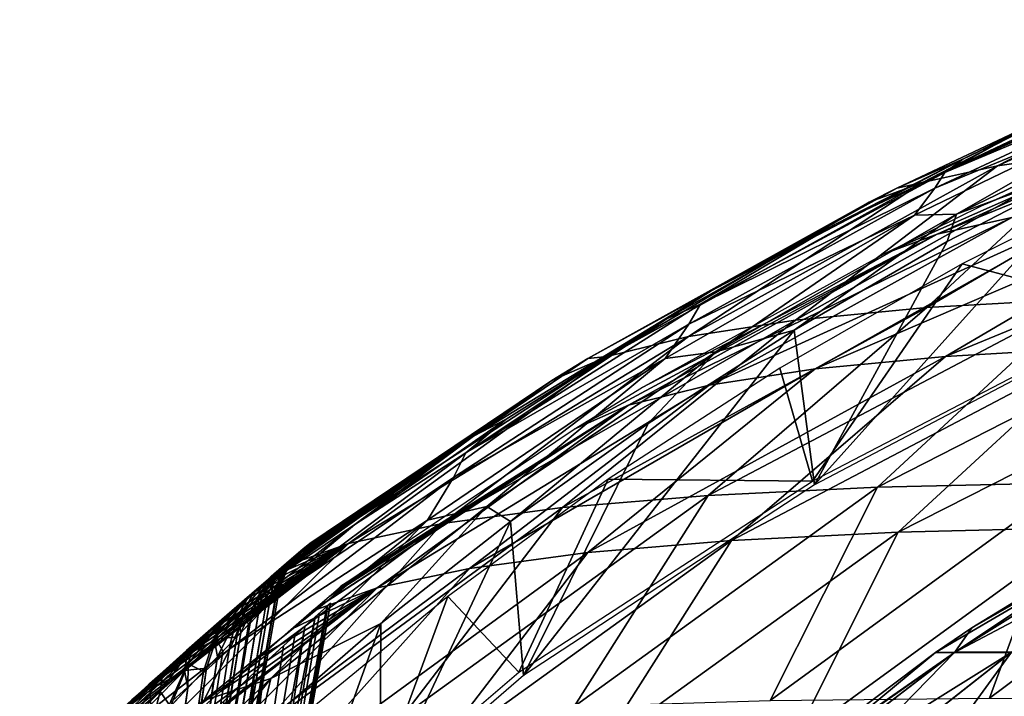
# Model space of a CAD drawing. Header units: millimetres. Extents: x -148 to 148, y -42 to 96.
# Tile 25 of 132: x -119 to -82, y 57 to 83. Entities that reach past the tile are written whole.
import ezdxf

# ---------------------------------------------------------------- set-up
doc = ezdxf.new("R2010")
doc.units = ezdxf.units.MM
doc.header["$LTSCALE"] = 127.314815
for name, color, linetype in [('126', 7, 'CONTINUOUS'), ('127', 7, 'CONTINUOUS'), ('163', 7, 'CONTINUOUS'), ('165', 7, 'CONTINUOUS'), ('169', 7, 'CONTINUOUS'), ('170', 7, 'CONTINUOUS'), ('185', 7, 'CONTINUOUS'), ('189', 7, 'CONTINUOUS'), ('190', 7, 'CONTINUOUS'), ('203', 7, 'CONTINUOUS'), ('206', 7, 'CONTINUOUS'), ('218', 7, 'CONTINUOUS'), ('234', 7, 'CONTINUOUS'), ('235', 7, 'CONTINUOUS')]:
    doc.layers.add(name, color=color, linetype=linetype)

msp = doc.modelspace()

# ---------------------------------------------------------------- linework, layer by layer
at = {"layer": '126', "color": 7, "linetype": 'Continuous'}
for points in [[(-83.493, 58.991, -10.992), (-84.214, 58.99), (-73.196, 65.425, -9.636), (-83.493, 58.991, -10.992)], [(-73.196, 65.425, -9.636), (-84.214, 58.99), (-82.841, 59.92), (-73.196, 65.425, -9.636)], [(-81.344, 58.991, -21.796), (-83.493, 58.991, -10.992), (-71.312, 65.425, -19.108), (-81.344, 58.991, -21.796)], [(-71.312, 65.425, -19.108), (-83.493, 58.991, -10.992), (-73.196, 65.425, -9.636), (-71.312, 65.425, -19.108)], [(-73.829, 65.424), (-73.196, 65.425, -9.636), (-82.841, 59.92), (-73.829, 65.424)], [(-92.944, 51.745, -12.236), (-93.747, 51.744), (-83.493, 58.991, -10.992), (-92.944, 51.745, -12.236)], [(-83.493, 58.991, -10.992), (-93.747, 51.744), (-93.047, 52.328), (-83.493, 58.991, -10.992)], [(-84.214, 58.99), (-83.493, 58.991, -10.992), (-93.047, 52.328), (-84.214, 58.99)], [(-90.551, 51.745, -24.263), (-92.944, 51.745, -12.236), (-81.344, 58.991, -21.796), (-90.551, 51.745, -24.263)], [(-81.344, 58.991, -21.796), (-92.944, 51.745, -12.236), (-83.493, 58.991, -10.992), (-81.344, 58.991, -21.796)], [(-86.61, 51.745, -35.875), (-90.551, 51.745, -24.263), (-77.803, 58.991, -32.227), (-86.61, 51.745, -35.875)], [(-77.803, 58.991, -32.227), (-90.551, 51.745, -24.263), (-81.344, 58.991, -21.796), (-77.803, 58.991, -32.227)], [(-81.186, 51.745, -46.873), (-86.61, 51.745, -35.875), (-72.931, 58.991, -42.107), (-81.186, 51.745, -46.873)], [(-72.931, 58.991, -42.107), (-86.61, 51.745, -35.875), (-77.803, 58.991, -32.227), (-72.931, 58.991, -42.107)]]:
    msp.add_3dface(points, dxfattribs=at)
at = {"layer": '127', "color": 7, "linetype": 'Continuous'}
for points in [[(-83.479, 59, 10.99), (-81.33, 59, 21.792), (-73.174, 65.437, 9.634), (-83.479, 59, 10.99)], [(-73.829, 65.424), (-83.479, 59, 10.99), (-73.174, 65.437, 9.634), (-73.829, 65.424)], [(-73.829, 65.424), (-82.841, 59.92), (-83.479, 59, 10.99), (-73.829, 65.424)], [(-82.841, 59.92), (-84.214, 58.99), (-83.479, 59, 10.99), (-82.841, 59.92)], [(-84.214, 58.99), (-93.047, 52.328), (-92.936, 51.751, 12.235), (-84.214, 58.99)], [(-92.936, 51.751, 12.235), (-90.544, 51.751, 24.261), (-83.479, 59, 10.99), (-92.936, 51.751, 12.235)], [(-84.214, 58.99), (-92.936, 51.751, 12.235), (-83.479, 59, 10.99), (-84.214, 58.99)], [(-90.544, 51.751, 24.261), (-86.603, 51.751, 35.872), (-81.33, 59, 21.792), (-90.544, 51.751, 24.261)], [(-83.479, 59, 10.99), (-90.544, 51.751, 24.261), (-81.33, 59, 21.792), (-83.479, 59, 10.99)], [(-81.33, 59, 21.792), (-86.603, 51.751, 35.872), (-77.79, 59, 32.222), (-81.33, 59, 21.792)], [(-86.603, 51.751, 35.872), (-81.18, 51.751, 46.869), (-77.79, 59, 32.222), (-86.603, 51.751, 35.872)]]:
    msp.add_3dface(points, dxfattribs=at)
at = {"layer": '163', "color": 40, "linetype": 'Continuous', "true_color": 0xfaa000}
for points in [[(-78.2, 77.925, 23.898), (-69.519, 82.937, 13.558), (-81.858, 77.411, 16.031), (-78.2, 77.925, 23.898)], [(-69.519, 82.937, 13.558), (-72.056, 82.451, 6.8), (-81.858, 77.411, 16.031), (-69.519, 82.937, 13.558)], [(-72.056, 82.451, 6.8), (-73.919, 81.875, 0), (-84.708, 76.779, 8.036), (-72.056, 82.451, 6.8)], [(-81.858, 77.411, 16.031), (-72.056, 82.451, 6.8), (-84.708, 76.779, 8.036), (-81.858, 77.411, 16.031)], [(-73.919, 81.875, 0), (-79.396, 79.53, 0), (-84.708, 76.779, 8.036), (-73.919, 81.875, 0)], [(-84.708, 76.779, 8.036), (-79.396, 79.53, 0), (-85.672, 76.558, 0), (-84.708, 76.779, 8.036)], [(-84.54, 72.039, 36.255), (-73.77, 78.322, 31.551), (-78.2, 77.925, 23.898), (-84.54, 72.039, 36.255)], [(-84.54, 72.039, 36.255), (-78.697, 72.374, 44.711), (-73.77, 78.322, 31.551), (-84.54, 72.039, 36.255)], [(-89.514, 71.563, 27.454), (-78.2, 77.925, 23.898), (-81.858, 77.411, 16.031), (-89.514, 71.563, 27.454)], [(-89.514, 71.563, 27.454), (-84.54, 72.039, 36.255), (-78.2, 77.925, 23.898), (-89.514, 71.563, 27.454)], [(-93.564, 70.945, 18.41), (-81.858, 77.411, 16.031), (-84.708, 76.779, 8.036), (-93.564, 70.945, 18.41)], [(-93.564, 70.945, 18.41), (-89.514, 71.563, 27.454), (-81.858, 77.411, 16.031), (-93.564, 70.945, 18.41)], [(-96.647, 70.183, 9.223), (-84.708, 76.779, 8.036), (-86.728, 76.027, 0), (-96.647, 70.183, 9.223)], [(-96.647, 70.183, 9.223), (-93.564, 70.945, 18.41), (-84.708, 76.779, 8.036), (-96.647, 70.183, 9.223)], [(-86.728, 76.027, 0), (-84.708, 76.779, 8.036), (-85.672, 76.558, 0), (-86.728, 76.027, 0)], [(-96.647, 70.183, 9.223), (-86.728, 76.027, 0), (-97.371, 70.112, 0), (-96.647, 70.183, 9.223)], [(-86.404, 65.241, 52.624), (-78.697, 72.374, 44.711), (-92.817, 64.927, 43.706), (-86.404, 65.241, 52.624)], [(-78.697, 72.374, 44.711), (-84.54, 72.039, 36.255), (-92.817, 64.927, 43.706), (-78.697, 72.374, 44.711)], [(-79.161, 65.413, 61.06), (-72.046, 72.57, 52.729), (-86.404, 65.241, 52.624), (-79.161, 65.413, 61.06)], [(-72.046, 72.57, 52.729), (-78.697, 72.374, 44.711), (-86.404, 65.241, 52.624), (-72.046, 72.57, 52.729)], [(-92.817, 64.927, 43.706), (-84.54, 72.039, 36.255), (-98.331, 64.469, 34.401), (-92.817, 64.927, 43.706)], [(-84.54, 72.039, 36.255), (-89.514, 71.563, 27.454), (-98.331, 64.469, 34.401), (-84.54, 72.039, 36.255)], [(-89.514, 71.563, 27.454), (-93.564, 70.945, 18.41), (-102.888, 63.866, 24.809), (-89.514, 71.563, 27.454)], [(-98.331, 64.469, 34.401), (-89.514, 71.563, 27.454), (-102.888, 63.866, 24.809), (-98.331, 64.469, 34.401)], [(-102.888, 63.866, 24.809), (-93.564, 70.945, 18.41), (-106.436, 63.116, 15.033), (-102.888, 63.866, 24.809)], [(-93.564, 70.945, 18.41), (-96.647, 70.183, 9.223), (-106.436, 63.116, 15.033), (-93.564, 70.945, 18.41)], [(-106.436, 63.116, 15.033), (-96.647, 70.183, 9.223), (-108.937, 62.218, 5.181), (-106.436, 63.116, 15.033)], [(-96.647, 70.183, 9.223), (-98.732, 69.277, 0), (-108.937, 62.218, 5.181), (-96.647, 70.183, 9.223)], [(-98.732, 69.277, 0), (-96.647, 70.183, 9.223), (-97.371, 70.112, 0), (-98.732, 69.277, 0)], [(-108.937, 62.218, 5.181), (-98.732, 69.277, 0), (-108.348, 62.725, 3.442), (-108.937, 62.218, 5.181)], [(-108.348, 62.725, 3.442), (-98.732, 69.277, 0), (-108.009, 63.016, 1.709), (-108.348, 62.725, 3.442)], [(-98.732, 69.277, 0), (-107.9, 63.11, 0), (-108.009, 63.016, 1.709), (-98.732, 69.277, 0)], [(-90.466, 57.175, 63.75), (-86.404, 65.241, 52.624), (-97.896, 56.945, 54.402), (-90.466, 57.175, 63.75)], [(-86.404, 65.241, 52.624), (-92.817, 64.927, 43.706), (-97.896, 56.945, 54.402), (-86.404, 65.241, 52.624)], [(-82.173, 57.262, 72.511), (-79.161, 65.413, 61.06), (-90.466, 57.175, 63.75), (-82.173, 57.262, 72.511)], [(-79.161, 65.413, 61.06), (-86.404, 65.241, 52.624), (-90.466, 57.175, 63.75), (-79.161, 65.413, 61.06)], [(-73.107, 57.208, 80.59), (-71.163, 65.444, 68.924), (-82.173, 57.262, 72.511), (-73.107, 57.208, 80.59)], [(-71.163, 65.444, 68.924), (-79.161, 65.413, 61.06), (-82.173, 57.262, 72.511), (-71.163, 65.444, 68.924)], [(-97.896, 56.945, 54.402), (-92.817, 64.927, 43.706), (-104.381, 56.57, 44.569), (-97.896, 56.945, 54.402)], [(-92.817, 64.927, 43.706), (-98.331, 64.469, 34.401), (-104.381, 56.57, 44.569), (-92.817, 64.927, 43.706)], [(-104.381, 56.57, 44.569), (-98.331, 64.469, 34.401), (-109.849, 56.048, 34.356), (-104.381, 56.57, 44.569)], [(-98.331, 64.469, 34.401), (-102.888, 63.866, 24.809), (-109.849, 56.048, 34.356), (-98.331, 64.469, 34.401)], [(-109.849, 56.048, 34.356), (-102.888, 63.866, 24.809), (-114.237, 55.377, 23.875), (-109.849, 56.048, 34.356)], [(-102.888, 63.866, 24.809), (-106.436, 63.116, 15.033), (-114.237, 55.377, 23.875), (-102.888, 63.866, 24.809)], [(-117.489, 54.558, 13.251), (-106.436, 63.116, 15.033), (-116.653, 55.335, 12.907), (-117.489, 54.558, 13.251)], [(-114.237, 55.377, 23.875), (-106.436, 63.116, 15.033), (-117.489, 54.558, 13.251), (-114.237, 55.377, 23.875)], [(-116.653, 55.335, 12.907), (-106.436, 63.116, 15.033), (-115.481, 56.415, 12.328), (-116.653, 55.335, 12.907)], [(-115.481, 56.415, 12.328), (-106.436, 63.116, 15.033), (-114.404, 57.394, 11.685), (-115.481, 56.415, 12.328)], [(-114.404, 57.394, 11.685), (-106.436, 63.116, 15.033), (-113.424, 58.277, 10.987), (-114.404, 57.394, 11.685)], [(-113.424, 58.277, 10.987), (-106.436, 63.116, 15.033), (-113.352, 58.341, 10.931), (-113.424, 58.277, 10.987)], [(-113.352, 58.341, 10.931), (-106.436, 63.116, 15.033), (-112.532, 59.073, 10.241), (-113.352, 58.341, 10.931)], [(-112.532, 59.073, 10.241), (-106.436, 63.116, 15.033), (-111.727, 59.785, 9.455), (-112.532, 59.073, 10.241)], [(-111.727, 59.785, 9.455), (-106.436, 63.116, 15.033), (-111.008, 60.418, 8.637), (-111.727, 59.785, 9.455)], [(-111.008, 60.418, 8.637), (-106.436, 63.116, 15.033), (-110.372, 60.974, 7.795), (-111.008, 60.418, 8.637)], [(-110.372, 60.974, 7.795), (-106.436, 63.116, 15.033), (-109.818, 61.456, 6.936), (-110.372, 60.974, 7.795)], [(-109.818, 61.456, 6.936), (-106.436, 63.116, 15.033), (-109.343, 61.868, 6.067), (-109.818, 61.456, 6.936)], [(-106.436, 63.116, 15.033), (-108.942, 62.214, 5.192), (-109.343, 61.868, 6.067), (-106.436, 63.116, 15.033)], [(-106.436, 63.116, 15.033), (-108.937, 62.218, 5.181), (-108.942, 62.214, 5.192), (-106.436, 63.116, 15.033)]]:
    msp.add_3dface(points, dxfattribs=at)
at = {"layer": '165', "color": 40, "linetype": 'Continuous', "true_color": 0xfaa000}
for points in [[(-85.672, 76.558, 0), (-79.396, 79.53, 0), (-83.171, 77.659, -5.543), (-85.672, 76.558, 0)], [(-83.171, 77.659, -5.543), (-79.396, 79.53, 0), (-81.357, 78.528, -5.211), (-83.171, 77.659, -5.543)], [(-83.171, 77.659, -5.543), (-88.027, 75.19, -6.467), (-92.711, 72.67, -6.208), (-83.171, 77.659, -5.543)], [(-85.672, 76.558, 0), (-83.171, 77.659, -5.543), (-92.711, 72.67, -6.208), (-85.672, 76.558, 0)], [(-86.728, 76.027, 0), (-85.672, 76.558, 0), (-92.711, 72.67, -6.208), (-86.728, 76.027, 0)], [(-97.371, 70.112, 0), (-86.728, 76.027, 0), (-92.711, 72.67, -6.208), (-97.371, 70.112, 0)], [(-88.027, 75.19, -6.467), (-94.401, 71.615, -7.756), (-92.711, 72.67, -6.208), (-88.027, 75.19, -6.467)], [(-92.711, 72.67, -6.208), (-100.461, 67.823, -9.062), (-101.705, 67.172, -6.845), (-92.711, 72.67, -6.208)], [(-97.371, 70.112, 0), (-92.711, 72.67, -6.208), (-101.705, 67.172, -6.845), (-97.371, 70.112, 0)], [(-94.401, 71.615, -7.756), (-100.461, 67.823, -9.062), (-92.711, 72.67, -6.208), (-94.401, 71.615, -7.756)], [(-98.732, 69.277, 0), (-97.371, 70.112, 0), (-101.705, 67.172, -6.845), (-98.732, 69.277, 0)], [(-107.9, 63.11, 0), (-98.732, 69.277, 0), (-101.705, 67.172, -6.845), (-107.9, 63.11, 0)], [(-100.461, 67.823, -9.062), (-106.201, 63.829, -10.368), (-101.705, 67.172, -6.845), (-100.461, 67.823, -9.062)], [(-101.705, 67.172, -6.845), (-106.201, 63.829, -10.368), (-110.142, 61.174, -7.455), (-101.705, 67.172, -6.845)], [(-101.705, 67.172, -6.845), (-110.142, 61.174, -7.455), (-110.005, 61.294, -7.24), (-101.705, 67.172, -6.845)], [(-101.705, 67.172, -6.845), (-110.005, 61.294, -7.24), (-109.827, 61.448, -6.951), (-101.705, 67.172, -6.845)], [(-109.287, 61.916, -5.955), (-101.705, 67.172, -6.845), (-109.827, 61.448, -6.951), (-109.287, 61.916, -5.955)], [(-108.493, 62.601, -3.948), (-101.705, 67.172, -6.845), (-109.287, 61.916, -5.955), (-108.493, 62.601, -3.948)], [(-108.043, 62.986, -1.959), (-101.705, 67.172, -6.845), (-108.493, 62.601, -3.948), (-108.043, 62.986, -1.959)], [(-107.9, 63.11, 0), (-101.705, 67.172, -6.845), (-108.043, 62.986, -1.959), (-107.9, 63.11, 0)], [(-106.201, 63.829, -10.368), (-111.613, 59.649, -11.66), (-110.142, 61.174, -7.455), (-106.201, 63.829, -10.368)], [(-110.142, 61.174, -7.455), (-111.613, 59.649, -11.66), (-110.47, 60.889, -7.933), (-110.142, 61.174, -7.455)], [(-110.47, 60.889, -7.933), (-111.613, 59.649, -11.66), (-111.22, 60.232, -8.892), (-110.47, 60.889, -7.933)], [(-111.22, 60.232, -8.892), (-111.613, 59.649, -11.66), (-112.081, 59.473, -9.816), (-111.22, 60.232, -8.892)], [(-111.613, 59.649, -11.66), (-116.696, 55.296, -12.926), (-115.357, 56.527, -12.26), (-111.613, 59.649, -11.66)], [(-114.145, 57.628, -11.511), (-111.613, 59.649, -11.66), (-115.357, 56.527, -12.26), (-114.145, 57.628, -11.511)], [(-113.056, 58.606, -10.693), (-111.613, 59.649, -11.66), (-114.145, 57.628, -11.511), (-113.056, 58.606, -10.693)], [(-112.081, 59.473, -9.816), (-111.613, 59.649, -11.66), (-113.056, 58.606, -10.693), (-112.081, 59.473, -9.816)]]:
    msp.add_3dface(points, dxfattribs=at)
at = {"layer": '169', "color": 40, "linetype": 'Continuous', "true_color": 0xfaa000}
for points in [[(-109.17, 61.122, 1.287), (-109.088, 61.205), (-117.465, 13.913, 0.554), (-109.17, 61.122, 1.287)], [(-117.465, 13.913, 0.554), (-109.088, 61.205), (-117.427, 13.913), (-117.465, 13.913, 0.554)], [(-109.862, 60.411, 3.907), (-109.422, 60.863, 2.592), (-117.578, 13.913, 1.108), (-109.862, 60.411, 3.907)], [(-117.578, 13.913, 1.108), (-109.422, 60.863, 2.592), (-117.465, 13.913, 0.554), (-117.578, 13.913, 1.108)], [(-109.422, 60.863, 2.592), (-109.17, 61.122, 1.287), (-117.465, 13.913, 0.554), (-109.422, 60.863, 2.592)], [(-117.771, 13.913, 1.661), (-109.862, 60.411, 3.907), (-117.578, 13.913, 1.108), (-117.771, 13.913, 1.661)], [(-110.16, 60.105, 4.567), (-109.862, 60.411, 3.907), (-117.771, 13.913, 1.661), (-110.16, 60.105, 4.567)], [(-110.512, 59.741, 5.221), (-110.16, 60.105, 4.567), (-117.771, 13.913, 1.661), (-110.512, 59.741, 5.221)], [(-118.049, 13.913, 2.212), (-110.512, 59.741, 5.221), (-117.771, 13.913, 1.661), (-118.049, 13.913, 2.212)], [(-110.921, 59.317, 5.869), (-110.512, 59.741, 5.221), (-118.049, 13.913, 2.212), (-110.921, 59.317, 5.869)], [(-111.391, 58.828, 6.507), (-110.921, 59.317, 5.869), (-118.049, 13.913, 2.212), (-111.391, 58.828, 6.507)], [(-118.418, 13.913, 2.757), (-111.391, 58.828, 6.507), (-118.049, 13.913, 2.212), (-118.418, 13.913, 2.757)], [(-111.923, 58.272, 7.128), (-111.391, 58.828, 6.507), (-118.418, 13.913, 2.757), (-111.923, 58.272, 7.128)], [(-112.519, 57.646, 7.728), (-111.923, 58.272, 7.128), (-118.418, 13.913, 2.757), (-112.519, 57.646, 7.728)], [(-118.886, 13.913, 3.29), (-112.519, 57.646, 7.728), (-118.418, 13.913, 2.757), (-118.886, 13.913, 3.29)], [(-113.18, 56.947, 8.301), (-112.519, 57.646, 7.728), (-118.886, 13.913, 3.29), (-113.18, 56.947, 8.301)]]:
    msp.add_3dface(points, dxfattribs=at)
at = {"layer": '170', "color": 40, "linetype": 'Continuous', "true_color": 0xfaa000}
for points in [[(-117.427, 13.913), (-109.088, 61.205), (-109.206, 61.085, -1.546), (-117.427, 13.913)], [(-109.206, 61.085, -1.546), (-109.574, 60.707, -3.116), (-117.465, 13.913, -0.554), (-109.206, 61.085, -1.546)], [(-117.427, 13.913), (-109.206, 61.085, -1.546), (-117.465, 13.913, -0.554), (-117.427, 13.913)], [(-109.574, 60.707, -3.116), (-110.226, 60.037, -4.697), (-117.578, 13.913, -1.108), (-109.574, 60.707, -3.116)], [(-117.465, 13.913, -0.554), (-109.574, 60.707, -3.116), (-117.578, 13.913, -1.108), (-117.465, 13.913, -0.554)], [(-117.578, 13.913, -1.108), (-110.226, 60.037, -4.697), (-117.771, 13.913, -1.661), (-117.578, 13.913, -1.108)], [(-110.226, 60.037, -4.697), (-110.668, 59.579, -5.481), (-117.771, 13.913, -1.661), (-110.226, 60.037, -4.697)], [(-117.771, 13.913, -1.661), (-110.668, 59.579, -5.481), (-118.049, 13.913, -2.212), (-117.771, 13.913, -1.661)], [(-110.668, 59.579, -5.481), (-111.195, 59.032, -6.253), (-118.049, 13.913, -2.212), (-110.668, 59.579, -5.481)], [(-111.195, 59.032, -6.253), (-111.811, 58.389, -7.005), (-118.049, 13.913, -2.212), (-111.195, 59.032, -6.253)], [(-118.049, 13.913, -2.212), (-111.811, 58.389, -7.005), (-118.418, 13.913, -2.757), (-118.049, 13.913, -2.212)], [(-111.811, 58.389, -7.005), (-112.518, 57.647, -7.727), (-118.418, 13.913, -2.757), (-111.811, 58.389, -7.005)], [(-112.518, 57.647, -7.727), (-113.319, 56.8, -8.411), (-118.418, 13.913, -2.757), (-112.518, 57.647, -7.727)]]:
    msp.add_3dface(points, dxfattribs=at)
at = {"layer": '185', "color": 40, "linetype": 'Continuous', "true_color": 0xfaa000}
for points in [[(-69.243, 80.902, 13.463), (-84.15, 74.825, 7.954), (-71.764, 80.415, 6.75), (-69.243, 80.902, 13.463)], [(-81.324, 75.456, 15.875), (-84.15, 74.825, 7.954), (-69.243, 80.902, 13.463), (-81.324, 75.456, 15.875)], [(-71.764, 80.415, 6.75), (-86.15, 74.077, 0), (-82.473, 75.897, 0), (-71.764, 80.415, 6.75)], [(-84.15, 74.825, 7.954), (-86.15, 74.077, 0), (-71.764, 80.415, 6.75), (-84.15, 74.825, 7.954)], [(-73.615, 79.838, 0), (-71.764, 80.415, 6.75), (-82.473, 75.897, 0), (-73.615, 79.838, 0)], [(-68.163, 76.651, 38.569), (-83.835, 70.194, 35.857), (-73.292, 76.368, 31.267), (-68.163, 76.651, 38.569)], [(-78.038, 70.531, 44.234), (-83.835, 70.194, 35.857), (-68.163, 76.651, 38.569), (-78.038, 70.531, 44.234)], [(-73.292, 76.368, 31.267), (-88.766, 69.718, 27.143), (-77.693, 75.97, 23.675), (-73.292, 76.368, 31.267)], [(-83.835, 70.194, 35.857), (-88.766, 69.718, 27.143), (-73.292, 76.368, 31.267), (-83.835, 70.194, 35.857)], [(-77.693, 75.97, 23.675), (-92.779, 69.101, 18.193), (-81.324, 75.456, 15.875), (-77.693, 75.97, 23.675)], [(-88.766, 69.718, 27.143), (-92.779, 69.101, 18.193), (-77.693, 75.97, 23.675), (-88.766, 69.718, 27.143)], [(-81.324, 75.456, 15.875), (-95.831, 68.344, 9.11), (-84.15, 74.825, 7.954), (-81.324, 75.456, 15.875)], [(-92.779, 69.101, 18.193), (-95.831, 68.344, 9.11), (-81.324, 75.456, 15.875), (-92.779, 69.101, 18.193)], [(-84.15, 74.825, 7.954), (-97.892, 67.444, 0), (-95.338, 69.002, 0), (-84.15, 74.825, 7.954)], [(-95.831, 68.344, 9.11), (-97.892, 67.444, 0), (-84.15, 74.825, 7.954), (-95.831, 68.344, 9.11)], [(-86.15, 74.077, 0), (-84.15, 74.825, 7.954), (-95.338, 69.002, 0), (-86.15, 74.077, 0)], [(-78.038, 70.531, 44.234), (-91.94, 63.221, 43.118), (-83.835, 70.194, 35.857), (-78.038, 70.531, 44.234)], [(-85.627, 63.536, 51.898), (-91.94, 63.221, 43.118), (-78.038, 70.531, 44.234), (-85.627, 63.536, 51.898)], [(-71.439, 70.729, 52.179), (-85.627, 63.536, 51.898), (-78.038, 70.531, 44.234), (-71.439, 70.729, 52.179)], [(-78.498, 63.712, 60.209), (-85.627, 63.536, 51.898), (-71.439, 70.729, 52.179), (-78.498, 63.712, 60.209)], [(-83.835, 70.194, 35.857), (-97.369, 62.765, 33.964), (-88.766, 69.718, 27.143), (-83.835, 70.194, 35.857)], [(-91.94, 63.221, 43.118), (-97.369, 62.765, 33.964), (-83.835, 70.194, 35.857), (-91.94, 63.221, 43.118)], [(-97.369, 62.765, 33.964), (-101.857, 62.168, 24.536), (-88.766, 69.718, 27.143), (-97.369, 62.765, 33.964)], [(-88.766, 69.718, 27.143), (-101.857, 62.168, 24.536), (-92.779, 69.101, 18.193), (-88.766, 69.718, 27.143)], [(-92.779, 69.101, 18.193), (-105.356, 61.428, 14.934), (-95.831, 68.344, 9.11), (-92.779, 69.101, 18.193)], [(-101.857, 62.168, 24.536), (-105.356, 61.428, 14.934), (-92.779, 69.101, 18.193), (-101.857, 62.168, 24.536)], [(-105.356, 61.428, 14.934), (-107.822, 60.548, 5.282), (-95.831, 68.344, 9.11), (-105.356, 61.428, 14.934)], [(-107.822, 60.548, 5.282), (-107.759, 60.602, 5.135), (-95.831, 68.344, 9.11), (-107.822, 60.548, 5.282)], [(-107.759, 60.602, 5.135), (-107.171, 61.108, 3.414), (-95.831, 68.344, 9.11), (-107.759, 60.602, 5.135)], [(-107.171, 61.108, 3.414), (-106.831, 61.399, 1.692), (-95.831, 68.344, 9.11), (-107.171, 61.108, 3.414)], [(-106.831, 61.399, 1.692), (-106.722, 61.493, 0), (-95.831, 68.344, 9.11), (-106.831, 61.399, 1.692)], [(-95.831, 68.344, 9.11), (-106.722, 61.493, 0), (-97.892, 67.444, 0), (-95.831, 68.344, 9.11)], [(-96.901, 55.416, 53.572), (-85.627, 63.536, 51.898), (-89.571, 55.65, 62.803), (-96.901, 55.416, 53.572)], [(-91.94, 63.221, 43.118), (-85.627, 63.536, 51.898), (-96.901, 55.416, 53.572), (-91.94, 63.221, 43.118)], [(-89.571, 55.65, 62.803), (-78.498, 63.712, 60.209), (-81.387, 55.743, 71.46), (-89.571, 55.65, 62.803)], [(-85.627, 63.536, 51.898), (-78.498, 63.712, 60.209), (-89.571, 55.65, 62.803), (-85.627, 63.536, 51.898)], [(-103.296, 55.039, 43.868), (-91.94, 63.221, 43.118), (-96.901, 55.416, 53.572), (-103.296, 55.039, 43.868)], [(-97.369, 62.765, 33.964), (-91.94, 63.221, 43.118), (-103.296, 55.039, 43.868), (-97.369, 62.765, 33.964)], [(-108.686, 54.518, 33.797), (-97.369, 62.765, 33.964), (-103.296, 55.039, 43.868), (-108.686, 54.518, 33.797)], [(-101.857, 62.168, 24.536), (-97.369, 62.765, 33.964), (-108.686, 54.518, 33.797), (-101.857, 62.168, 24.536)], [(-105.356, 61.428, 14.934), (-101.857, 62.168, 24.536), (-113.008, 53.851, 23.47), (-105.356, 61.428, 14.934)], [(-113.008, 53.851, 23.47), (-101.857, 62.168, 24.536), (-108.686, 54.518, 33.797), (-113.008, 53.851, 23.47)], [(-116.197, 53.043, 13.056), (-105.356, 61.428, 14.934), (-113.008, 53.851, 23.47), (-116.197, 53.043, 13.056)], [(-115.3, 53.878, 12.686), (-105.356, 61.428, 14.934), (-116.197, 53.043, 13.056), (-115.3, 53.878, 12.686)], [(-113.106, 55.885, 11.488), (-105.356, 61.428, 14.934), (-115.3, 53.878, 12.686), (-113.106, 55.885, 11.488)], [(-111.277, 57.525, 10.074), (-105.356, 61.428, 14.934), (-113.106, 55.885, 11.488), (-111.277, 57.525, 10.074)], [(-109.786, 58.84, 8.505), (-105.356, 61.428, 14.934), (-111.277, 57.525, 10.074), (-109.786, 58.84, 8.505)], [(-108.62, 59.857, 6.841), (-105.356, 61.428, 14.934), (-109.786, 58.84, 8.505), (-108.62, 59.857, 6.841)], [(-107.822, 60.548, 5.282), (-105.356, 61.428, 14.934), (-108.62, 59.857, 6.841), (-107.822, 60.548, 5.282)]]:
    msp.add_3dface(points, dxfattribs=at)
at = {"layer": '189', "color": 40, "linetype": 'Continuous', "true_color": 0xfaa000}
for points in [[(-107.119, 60.858), (-107.221, 60.765, 1.571), (-110.911, 39.353), (-107.119, 60.858)], [(-110.911, 39.353), (-107.221, 60.765, 1.571), (-111.149, 39.353, 2.239), (-110.911, 39.353)], [(-107.221, 60.765, 1.571), (-107.54, 60.476, 3.171), (-111.149, 39.353, 2.239), (-107.221, 60.765, 1.571)], [(-107.54, 60.476, 3.171), (-108.092, 59.974, 4.768), (-111.149, 39.353, 2.239), (-107.54, 60.476, 3.171)], [(-111.149, 39.353, 2.239), (-108.092, 59.974, 4.768), (-111.864, 39.353, 4.417), (-111.149, 39.353, 2.239)], [(-108.092, 59.974, 4.768), (-108.901, 59.234, 6.351), (-111.864, 39.353, 4.417), (-108.092, 59.974, 4.768)], [(-108.901, 59.234, 6.351), (-109.996, 58.225, 7.894), (-111.864, 39.353, 4.417), (-108.901, 59.234, 6.351)], [(-111.864, 39.353, 4.417), (-109.996, 58.225, 7.894), (-113.059, 39.353, 6.472), (-111.864, 39.353, 4.417)], [(-109.996, 58.225, 7.894), (-111.396, 56.919, 9.347), (-113.059, 39.353, 6.472), (-109.996, 58.225, 7.894)]]:
    msp.add_3dface(points, dxfattribs=at)
at = {"layer": '190', "color": 40, "linetype": 'Continuous', "true_color": 0xfaa000}
for points in [[(-107.119, 60.858), (-111.149, 39.353, -2.239), (-107.259, 60.731, -1.839), (-107.119, 60.858)], [(-107.119, 60.858), (-110.911, 39.353), (-111.149, 39.353, -2.239), (-107.119, 60.858)], [(-107.259, 60.731, -1.839), (-111.149, 39.353, -2.239), (-107.698, 60.333, -3.706), (-107.259, 60.731, -1.839)], [(-111.149, 39.353, -2.239), (-111.864, 39.353, -4.417), (-107.698, 60.333, -3.706), (-111.149, 39.353, -2.239)], [(-107.698, 60.333, -3.706), (-111.864, 39.353, -4.417), (-108.465, 59.634, -5.567), (-107.698, 60.333, -3.706)], [(-108.465, 59.634, -5.567), (-111.864, 39.353, -4.417), (-109.601, 58.59, -7.392), (-108.465, 59.634, -5.567)], [(-111.864, 39.353, -4.417), (-113.059, 39.353, -6.472), (-109.601, 58.59, -7.392), (-111.864, 39.353, -4.417)], [(-109.601, 58.59, -7.392), (-113.059, 39.353, -6.472), (-111.148, 57.152, -9.12), (-109.601, 58.59, -7.392)]]:
    msp.add_3dface(points, dxfattribs=at)
at = {"layer": '203', "color": 40, "linetype": 'Continuous', "true_color": 0xfaa000}
for points in [[(-88.799, 65.331, -10.888), (-77.682, 77.677, -7.246), (-76.516, 71.782, -8.146), (-88.799, 65.331, -10.888)], [(-83.764, 74.537, -8.58), (-77.682, 77.677, -7.246), (-88.799, 65.331, -10.888), (-83.764, 74.537, -8.58)], [(-89.569, 71.191, -9.956), (-83.764, 74.537, -8.58), (-88.799, 65.331, -10.888), (-89.569, 71.191, -9.956)], [(-95.085, 67.655, -11.358), (-89.569, 71.191, -9.956), (-99.81, 58.118, -13.733), (-95.085, 67.655, -11.358)], [(-99.81, 58.118, -13.733), (-89.569, 71.191, -9.956), (-88.799, 65.331, -10.888), (-99.81, 58.118, -13.733)], [(-100.303, 63.945, -12.774), (-95.085, 67.655, -11.358), (-99.81, 58.118, -13.733), (-100.303, 63.945, -12.774)], [(-105.249, 53.41, -15.372), (-100.303, 63.945, -12.774), (-99.81, 58.118, -13.733), (-105.249, 53.41, -15.372)], [(-105.217, 60.079, -14.188), (-100.303, 63.945, -12.774), (-105.249, 53.41, -15.372), (-105.217, 60.079, -14.188)], [(-109.827, 56.07, -15.59), (-105.217, 60.079, -14.188), (-109.375, 48.505, -16.859), (-109.827, 56.07, -15.59)], [(-109.375, 48.505, -16.859), (-105.217, 60.079, -14.188), (-105.249, 53.41, -15.372), (-109.375, 48.505, -16.859)]]:
    msp.add_3dface(points, dxfattribs=at)
at = {"layer": '206', "color": 40, "linetype": 'Continuous', "true_color": 0xfaa000}
for points in [[(-75.893, 77.342, -5.04), (-83.199, 73.691, -6.608), (-76.474, 71.92, -6.071), (-75.893, 77.342, -5.04)], [(-83.199, 73.691, -6.608), (-90.111, 69.75, -8.236), (-88.875, 65.465, -8.825), (-83.199, 73.691, -6.608)], [(-76.474, 71.92, -6.071), (-83.199, 73.691, -6.608), (-88.875, 65.465, -8.825), (-76.474, 71.92, -6.071)], [(-90.111, 69.75, -8.236), (-96.608, 65.547, -9.899), (-88.875, 65.465, -8.825), (-90.111, 69.75, -8.236)], [(-96.608, 65.547, -9.899), (-102.679, 61.111, -11.574), (-99.992, 58.241, -11.685), (-96.608, 65.547, -9.899)], [(-88.875, 65.465, -8.825), (-96.608, 65.547, -9.899), (-99.992, 58.241, -11.685), (-88.875, 65.465, -8.825)], [(-102.679, 61.111, -11.574), (-108.314, 56.47, -13.238), (-105.462, 53.542, -13.328), (-102.679, 61.111, -11.574)], [(-99.992, 58.241, -11.685), (-102.679, 61.111, -11.574), (-105.462, 53.542, -13.328), (-99.992, 58.241, -11.685)]]:
    msp.add_3dface(points, dxfattribs=at)
at = {"layer": '218', "color": 40, "linetype": 'Continuous', "true_color": 0xfaa000}
for points in [[(-83.86, 77.159, -6.471), (-74.293, 81.532, -4.692), (-74.58, 81.069, -5.407), (-83.86, 77.159, -6.471)], [(-83.86, 77.159, -6.471), (-81.357, 78.528, -5.211), (-74.293, 81.532, -4.692), (-83.86, 77.159, -6.471)], [(-84.236, 76.563, -7.302), (-74.58, 81.069, -5.407), (-75.175, 80.281, -6.084), (-84.236, 76.563, -7.302)], [(-84.236, 76.563, -7.302), (-83.86, 77.159, -6.471), (-74.58, 81.069, -5.407), (-84.236, 76.563, -7.302)], [(-85.004, 75.537, -8.113), (-84.236, 76.563, -7.302), (-75.175, 80.281, -6.084), (-85.004, 75.537, -8.113)], [(-85.004, 75.537, -8.113), (-75.175, 80.281, -6.084), (-83.42, 75.578, -8.241), (-85.004, 75.537, -8.113)], [(-83.42, 75.578, -8.241), (-75.175, 80.281, -6.084), (-73.944, 80.152, -6.259), (-83.42, 75.578, -8.241)], [(-77.682, 77.677, -7.246), (-83.42, 75.578, -8.241), (-73.944, 80.152, -6.259), (-77.682, 77.677, -7.246)], [(-83.171, 77.659, -5.543), (-81.357, 78.528, -5.211), (-83.86, 77.159, -6.471), (-83.171, 77.659, -5.543)], [(-88.027, 75.19, -6.467), (-83.171, 77.659, -5.543), (-83.86, 77.159, -6.471), (-88.027, 75.19, -6.467)], [(-77.682, 77.677, -7.246), (-83.764, 74.537, -8.58), (-83.42, 75.578, -8.241), (-77.682, 77.677, -7.246)], [(-93.111, 72.167, -8.395), (-83.86, 77.159, -6.471), (-84.236, 76.563, -7.302), (-93.111, 72.167, -8.395)], [(-93.111, 72.167, -8.395), (-88.027, 75.19, -6.467), (-83.86, 77.159, -6.471), (-93.111, 72.167, -8.395)], [(-93.55, 71.416, -9.353), (-84.236, 76.563, -7.302), (-85.004, 75.537, -8.113), (-93.55, 71.416, -9.353)], [(-93.55, 71.416, -9.353), (-93.111, 72.167, -8.395), (-84.236, 76.563, -7.302), (-93.55, 71.416, -9.353)], [(-94.448, 70.113, -10.309), (-93.55, 71.416, -9.353), (-85.004, 75.537, -8.113), (-94.448, 70.113, -10.309)], [(-94.448, 70.113, -10.309), (-85.004, 75.537, -8.113), (-92.525, 70.368, -10.386), (-94.448, 70.113, -10.309)], [(-92.525, 70.368, -10.386), (-85.004, 75.537, -8.113), (-83.42, 75.578, -8.241), (-92.525, 70.368, -10.386)], [(-89.569, 71.191, -9.956), (-92.525, 70.368, -10.386), (-83.42, 75.578, -8.241), (-89.569, 71.191, -9.956)], [(-83.764, 74.537, -8.58), (-89.569, 71.191, -9.956), (-83.42, 75.578, -8.241), (-83.764, 74.537, -8.58)], [(-94.401, 71.615, -7.756), (-88.027, 75.19, -6.467), (-93.111, 72.167, -8.395), (-94.401, 71.615, -7.756)], [(-101.991, 66.54, -10.43), (-93.111, 72.167, -8.395), (-93.55, 71.416, -9.353), (-101.991, 66.54, -10.43)], [(-101.991, 66.54, -10.43), (-94.401, 71.615, -7.756), (-93.111, 72.167, -8.395), (-101.991, 66.54, -10.43)], [(-100.461, 67.823, -9.062), (-94.401, 71.615, -7.756), (-101.991, 66.54, -10.43), (-100.461, 67.823, -9.062)], [(-102.465, 65.612, -11.523), (-93.55, 71.416, -9.353), (-94.448, 70.113, -10.309), (-102.465, 65.612, -11.523)], [(-102.465, 65.612, -11.523), (-101.991, 66.54, -10.43), (-93.55, 71.416, -9.353), (-102.465, 65.612, -11.523)], [(-89.569, 71.191, -9.956), (-95.085, 67.655, -11.358), (-92.525, 70.368, -10.386), (-89.569, 71.191, -9.956)], [(-103.441, 63.994, -12.631), (-102.465, 65.612, -11.523), (-94.448, 70.113, -10.309), (-103.441, 63.994, -12.631)], [(-103.441, 63.994, -12.631), (-94.448, 70.113, -10.309), (-101.198, 64.511, -12.658), (-103.441, 63.994, -12.631)], [(-100.303, 63.945, -12.774), (-101.198, 64.511, -12.658), (-92.525, 70.368, -10.386), (-100.303, 63.945, -12.774)], [(-101.198, 64.511, -12.658), (-94.448, 70.113, -10.309), (-92.525, 70.368, -10.386), (-101.198, 64.511, -12.658)], [(-95.085, 67.655, -11.358), (-100.303, 63.945, -12.774), (-92.525, 70.368, -10.386), (-95.085, 67.655, -11.358)], [(-106.201, 63.829, -10.368), (-100.461, 67.823, -9.062), (-101.991, 66.54, -10.43), (-106.201, 63.829, -10.368)], [(-110.439, 60.261, -12.534), (-101.991, 66.54, -10.43), (-102.465, 65.612, -11.523), (-110.439, 60.261, -12.534)], [(-110.439, 60.261, -12.534), (-106.201, 63.829, -10.368), (-101.991, 66.54, -10.43), (-110.439, 60.261, -12.534)], [(-110.913, 59.136, -13.769), (-102.465, 65.612, -11.523), (-103.441, 63.994, -12.631), (-110.913, 59.136, -13.769)], [(-110.913, 59.136, -13.769), (-110.439, 60.261, -12.534), (-102.465, 65.612, -11.523), (-110.913, 59.136, -13.769)], [(-109.372, 58, -15.012), (-103.441, 63.994, -12.631), (-101.198, 64.511, -12.658), (-109.372, 58, -15.012)], [(-105.217, 60.079, -14.188), (-109.372, 58, -15.012), (-101.198, 64.511, -12.658), (-105.217, 60.079, -14.188)], [(-100.303, 63.945, -12.774), (-105.217, 60.079, -14.188), (-101.198, 64.511, -12.658), (-100.303, 63.945, -12.774)], [(-111.909, 57.168, -15.03), (-110.913, 59.136, -13.769), (-103.441, 63.994, -12.631), (-111.909, 57.168, -15.03)], [(-111.909, 57.168, -15.03), (-103.441, 63.994, -12.631), (-109.372, 58, -15.012), (-111.909, 57.168, -15.03)], [(-111.613, 59.649, -11.66), (-106.201, 63.829, -10.368), (-110.439, 60.261, -12.534), (-111.613, 59.649, -11.66)], [(-118.385, 53.316, -14.663), (-110.439, 60.261, -12.534), (-110.913, 59.136, -13.769), (-118.385, 53.316, -14.663)], [(-118.385, 53.316, -14.663), (-111.613, 59.649, -11.66), (-110.439, 60.261, -12.534), (-118.385, 53.316, -14.663)], [(-105.217, 60.079, -14.188), (-109.827, 56.07, -15.59), (-109.372, 58, -15.012), (-105.217, 60.079, -14.188)], [(-116.696, 55.296, -12.926), (-111.613, 59.649, -11.66), (-118.385, 53.316, -14.663), (-116.696, 55.296, -12.926)], [(-118.82, 51.976, -16.044), (-110.913, 59.136, -13.769), (-111.909, 57.168, -15.03), (-118.82, 51.976, -16.044)], [(-118.82, 51.976, -16.044), (-118.385, 53.316, -14.663), (-110.913, 59.136, -13.769), (-118.82, 51.976, -16.044)], [(-116.971, 50.83, -17.4), (-111.909, 57.168, -15.03), (-109.372, 58, -15.012), (-116.971, 50.83, -17.4)], [(-114.132, 51.935, -16.97), (-116.971, 50.83, -17.4), (-109.372, 58, -15.012), (-114.132, 51.935, -16.97)], [(-109.827, 56.07, -15.59), (-114.132, 51.935, -16.97), (-109.372, 58, -15.012), (-109.827, 56.07, -15.59)]]:
    msp.add_3dface(points, dxfattribs=at)
at = {"layer": '234', "color": 40, "linetype": 'Continuous', "true_color": 0xfaa000}
for points in [[(-108.348, 62.725, 3.442), (-108.009, 63.016, 1.709), (-108.242, 62.829, 1.874), (-108.348, 62.725, 3.442)], [(-108.242, 62.829, 1.874), (-107.9, 63.11, 0), (-108.089, 62.96, 0), (-108.242, 62.829, 1.874)], [(-108.009, 63.016, 1.709), (-107.9, 63.11, 0), (-108.242, 62.829, 1.874), (-108.009, 63.016, 1.709)], [(-108.68, 62.451, 3.658), (-108.242, 62.829, 1.874), (-109.259, 61.683, 3.295), (-108.68, 62.451, 3.658)], [(-109.259, 61.683, 3.295), (-108.242, 62.829, 1.874), (-108.875, 62.042, 1.684), (-109.259, 61.683, 3.295)], [(-108.937, 62.218, 5.181), (-108.348, 62.725, 3.442), (-108.68, 62.451, 3.658), (-108.937, 62.218, 5.181)], [(-108.242, 62.829, 1.874), (-108.089, 62.96, 0), (-108.875, 62.042, 1.684), (-108.242, 62.829, 1.874)], [(-108.875, 62.042, 1.684), (-108.089, 62.96, 0), (-108.311, 62.748, 0), (-108.875, 62.042, 1.684)], [(-108.456, 62.584, 0), (-108.875, 62.042, 1.684), (-108.311, 62.748, 0), (-108.456, 62.584, 0)], [(-108.68, 62.451, 3.658), (-108.348, 62.725, 3.442), (-108.242, 62.829, 1.874), (-108.68, 62.451, 3.658)], [(-109.857, 61.118, 4.778), (-108.68, 62.451, 3.658), (-109.259, 61.683, 3.295), (-109.857, 61.118, 4.778)], [(-109.36, 61.86, 5.287), (-108.68, 62.451, 3.658), (-109.857, 61.118, 4.778), (-109.36, 61.86, 5.287)], [(-109.36, 61.86, 5.287), (-108.937, 62.218, 5.181), (-108.68, 62.451, 3.658), (-109.36, 61.86, 5.287)], [(-108.742, 62.166, 0), (-108.875, 62.042, 1.684), (-108.456, 62.584, 0), (-108.742, 62.166, 0)], [(-109.422, 60.863, 2.592), (-109.259, 61.683, 3.295), (-108.875, 62.042, 1.684), (-109.422, 60.863, 2.592)], [(-109.17, 61.122, 1.287), (-109.422, 60.863, 2.592), (-108.875, 62.042, 1.684), (-109.17, 61.122, 1.287)], [(-108.942, 62.214, 5.192), (-108.937, 62.218, 5.181), (-109.36, 61.86, 5.287), (-108.942, 62.214, 5.192)], [(-109.343, 61.868, 6.067), (-108.942, 62.214, 5.192), (-109.36, 61.86, 5.287), (-109.343, 61.868, 6.067)], [(-109.17, 61.122, 1.287), (-108.742, 62.166, 0), (-108.814, 62.033, 0), (-109.17, 61.122, 1.287)], [(-109.17, 61.122, 1.287), (-108.875, 62.042, 1.684), (-108.742, 62.166, 0), (-109.17, 61.122, 1.287)], [(-108.861, 61.935, 0), (-109.17, 61.122, 1.287), (-108.814, 62.033, 0), (-108.861, 61.935, 0)], [(-109.088, 61.205), (-109.17, 61.122, 1.287), (-108.861, 61.935, 0), (-109.088, 61.205)], [(-110.626, 60.385, 6.104), (-109.36, 61.86, 5.287), (-109.857, 61.118, 4.778), (-110.626, 60.385, 6.104)], [(-110.226, 61.097, 6.727), (-109.36, 61.86, 5.287), (-110.626, 60.385, 6.104), (-110.226, 61.097, 6.727)], [(-109.818, 61.456, 6.936), (-109.343, 61.868, 6.067), (-110.226, 61.097, 6.727), (-109.818, 61.456, 6.936)], [(-110.226, 61.097, 6.727), (-109.343, 61.868, 6.067), (-109.36, 61.86, 5.287), (-110.226, 61.097, 6.727)], [(-109.422, 60.863, 2.592), (-109.862, 60.411, 3.907), (-109.259, 61.683, 3.295), (-109.422, 60.863, 2.592)], [(-109.862, 60.411, 3.907), (-109.857, 61.118, 4.778), (-109.259, 61.683, 3.295), (-109.862, 60.411, 3.907)], [(-110.372, 60.974, 7.795), (-109.818, 61.456, 6.936), (-110.226, 61.097, 6.727), (-110.372, 60.974, 7.795)], [(-111.522, 59.52, 7.263), (-110.226, 61.097, 6.727), (-110.626, 60.385, 6.104), (-111.522, 59.52, 7.263)], [(-111.226, 60.203, 7.971), (-110.226, 61.097, 6.727), (-111.522, 59.52, 7.263), (-111.226, 60.203, 7.971)], [(-111.226, 60.203, 7.971), (-110.372, 60.974, 7.795), (-110.226, 61.097, 6.727), (-111.226, 60.203, 7.971)], [(-111.008, 60.418, 8.637), (-110.372, 60.974, 7.795), (-111.226, 60.203, 7.971), (-111.008, 60.418, 8.637)], [(-110.512, 59.741, 5.221), (-110.626, 60.385, 6.104), (-109.857, 61.118, 4.778), (-110.512, 59.741, 5.221)], [(-110.16, 60.105, 4.567), (-110.512, 59.741, 5.221), (-109.857, 61.118, 4.778), (-110.16, 60.105, 4.567)], [(-109.862, 60.411, 3.907), (-110.16, 60.105, 4.567), (-109.857, 61.118, 4.778), (-109.862, 60.411, 3.907)], [(-111.727, 59.785, 9.455), (-111.008, 60.418, 8.637), (-112.319, 59.208, 9.026), (-111.727, 59.785, 9.455)], [(-112.319, 59.208, 9.026), (-111.008, 60.418, 8.637), (-111.226, 60.203, 7.971), (-112.319, 59.208, 9.026)], [(-112.319, 59.208, 9.026), (-111.226, 60.203, 7.971), (-112.511, 58.553, 8.259), (-112.319, 59.208, 9.026)], [(-112.511, 58.553, 8.259), (-111.226, 60.203, 7.971), (-111.522, 59.52, 7.263), (-112.511, 58.553, 8.259)], [(-111.391, 58.828, 6.507), (-111.522, 59.52, 7.263), (-110.626, 60.385, 6.104), (-111.391, 58.828, 6.507)], [(-110.921, 59.317, 5.869), (-111.391, 58.828, 6.507), (-110.626, 60.385, 6.104), (-110.921, 59.317, 5.869)], [(-110.512, 59.741, 5.221), (-110.921, 59.317, 5.869), (-110.626, 60.385, 6.104), (-110.512, 59.741, 5.221)], [(-112.532, 59.073, 10.241), (-111.727, 59.785, 9.455), (-112.319, 59.208, 9.026), (-112.532, 59.073, 10.241)], [(-111.923, 58.272, 7.128), (-112.511, 58.553, 8.259), (-111.522, 59.52, 7.263), (-111.923, 58.272, 7.128)], [(-111.391, 58.828, 6.507), (-111.923, 58.272, 7.128), (-111.522, 59.52, 7.263), (-111.391, 58.828, 6.507)], [(-113.474, 58.137, 9.907), (-112.319, 59.208, 9.026), (-113.565, 57.506, 9.1), (-113.474, 58.137, 9.907)], [(-113.565, 57.506, 9.1), (-112.319, 59.208, 9.026), (-112.511, 58.553, 8.259), (-113.565, 57.506, 9.1)], [(-113.474, 58.137, 9.907), (-112.532, 59.073, 10.241), (-112.319, 59.208, 9.026), (-113.474, 58.137, 9.907)], [(-113.352, 58.341, 10.931), (-112.532, 59.073, 10.241), (-113.474, 58.137, 9.907), (-113.352, 58.341, 10.931)], [(-113.18, 56.947, 8.301), (-113.565, 57.506, 9.1), (-112.511, 58.553, 8.259), (-113.18, 56.947, 8.301)], [(-112.519, 57.646, 7.728), (-113.18, 56.947, 8.301), (-112.511, 58.553, 8.259), (-112.519, 57.646, 7.728)], [(-111.923, 58.272, 7.128), (-112.519, 57.646, 7.728), (-112.511, 58.553, 8.259), (-111.923, 58.272, 7.128)], [(-114.67, 57.007, 10.627), (-113.352, 58.341, 10.931), (-113.474, 58.137, 9.907), (-114.67, 57.007, 10.627)], [(-114.641, 57.195, 11.658), (-113.352, 58.341, 10.931), (-114.67, 57.007, 10.627), (-114.641, 57.195, 11.658)], [(-113.424, 58.277, 10.987), (-113.352, 58.341, 10.931), (-114.641, 57.195, 11.658), (-113.424, 58.277, 10.987)], [(-114.404, 57.394, 11.685), (-113.424, 58.277, 10.987), (-114.641, 57.195, 11.658), (-114.404, 57.394, 11.685)], [(-114.67, 57.007, 10.627), (-113.474, 58.137, 9.907), (-114.663, 56.399, 9.799), (-114.67, 57.007, 10.627)], [(-114.663, 56.399, 9.799), (-113.474, 58.137, 9.907), (-113.565, 57.506, 9.1), (-114.663, 56.399, 9.799)], [(-113.907, 56.173, 8.841), (-114.663, 56.399, 9.799), (-113.565, 57.506, 9.1), (-113.907, 56.173, 8.841)], [(-113.18, 56.947, 8.301), (-113.907, 56.173, 8.841), (-113.565, 57.506, 9.1), (-113.18, 56.947, 8.301)], [(-115.481, 56.415, 12.328), (-114.404, 57.394, 11.685), (-114.641, 57.195, 11.658), (-115.481, 56.415, 12.328)]]:
    msp.add_3dface(points, dxfattribs=at)
at = {"layer": '235', "color": 40, "linetype": 'Continuous', "true_color": 0xfaa000}
for points in [[(-107.9, 63.11, 0), (-108.043, 62.986, -1.959), (-108.089, 62.96, 0), (-107.9, 63.11, 0)], [(-108.311, 62.748, 0), (-108.043, 62.986, -1.959), (-108.53, 62.555, -2.218), (-108.311, 62.748, 0)], [(-108.043, 62.986, -1.959), (-108.493, 62.601, -3.948), (-108.53, 62.555, -2.218), (-108.043, 62.986, -1.959)], [(-108.456, 62.584, 0), (-108.311, 62.748, 0), (-108.53, 62.555, -2.218), (-108.456, 62.584, 0)], [(-108.089, 62.96, 0), (-108.043, 62.986, -1.959), (-108.311, 62.748, 0), (-108.089, 62.96, 0)], [(-108.493, 62.601, -3.948), (-109.287, 61.916, -5.955), (-109.151, 62.006, -4.285), (-108.493, 62.601, -3.948)], [(-108.53, 62.555, -2.218), (-108.493, 62.601, -3.948), (-109.151, 62.006, -4.285), (-108.53, 62.555, -2.218)], [(-108.53, 62.555, -2.218), (-109.151, 62.006, -4.285), (-109.008, 61.849, -2.025), (-108.53, 62.555, -2.218)], [(-108.814, 62.033, 0), (-108.53, 62.555, -2.218), (-109.008, 61.849, -2.025), (-108.814, 62.033, 0)], [(-108.814, 62.033, 0), (-108.742, 62.166, 0), (-108.53, 62.555, -2.218), (-108.814, 62.033, 0)], [(-108.742, 62.166, 0), (-108.456, 62.584, 0), (-108.53, 62.555, -2.218), (-108.742, 62.166, 0)], [(-109.151, 62.006, -4.285), (-109.287, 61.916, -5.955), (-110.088, 61.167, -6.105), (-109.151, 62.006, -4.285)], [(-109.151, 62.006, -4.285), (-110.088, 61.167, -6.105), (-109.561, 61.323, -3.924), (-109.151, 62.006, -4.285)], [(-109.287, 61.916, -5.955), (-109.827, 61.448, -6.951), (-110.088, 61.167, -6.105), (-109.287, 61.916, -5.955)], [(-109.008, 61.849, -2.025), (-109.151, 62.006, -4.285), (-109.561, 61.323, -3.924), (-109.008, 61.849, -2.025)], [(-109.088, 61.205), (-108.861, 61.935, 0), (-109.008, 61.849, -2.025), (-109.088, 61.205)], [(-108.861, 61.935, 0), (-108.814, 62.033, 0), (-109.008, 61.849, -2.025), (-108.861, 61.935, 0)], [(-109.574, 60.707, -3.116), (-109.008, 61.849, -2.025), (-109.561, 61.323, -3.924), (-109.574, 60.707, -3.116)], [(-109.574, 60.707, -3.116), (-109.206, 61.085, -1.546), (-109.008, 61.849, -2.025), (-109.574, 60.707, -3.116)], [(-109.206, 61.085, -1.546), (-109.088, 61.205), (-109.008, 61.849, -2.025), (-109.206, 61.085, -1.546)], [(-110.088, 61.167, -6.105), (-110.005, 61.294, -7.24), (-111.246, 60.111, -7.645), (-110.088, 61.167, -6.105)], [(-110.005, 61.294, -7.24), (-111.229, 60.238, -8.677), (-111.246, 60.111, -7.645), (-110.005, 61.294, -7.24)], [(-110.088, 61.167, -6.105), (-111.246, 60.111, -7.645), (-110.402, 60.515, -5.615), (-110.088, 61.167, -6.105)], [(-110.005, 61.294, -7.24), (-110.47, 60.889, -7.933), (-111.229, 60.238, -8.677), (-110.005, 61.294, -7.24)], [(-110.142, 61.174, -7.455), (-110.47, 60.889, -7.933), (-110.005, 61.294, -7.24), (-110.142, 61.174, -7.455)], [(-109.561, 61.323, -3.924), (-110.088, 61.167, -6.105), (-110.402, 60.515, -5.615), (-109.561, 61.323, -3.924)], [(-110.226, 60.037, -4.697), (-109.561, 61.323, -3.924), (-110.402, 60.515, -5.615), (-110.226, 60.037, -4.697)], [(-110.226, 60.037, -4.697), (-109.574, 60.707, -3.116), (-109.561, 61.323, -3.924), (-110.226, 60.037, -4.697)], [(-109.827, 61.448, -6.951), (-110.005, 61.294, -7.24), (-110.088, 61.167, -6.105), (-109.827, 61.448, -6.951)], [(-110.47, 60.889, -7.933), (-111.22, 60.232, -8.892), (-111.229, 60.238, -8.677), (-110.47, 60.889, -7.933)], [(-110.668, 59.579, -5.481), (-110.402, 60.515, -5.615), (-111.453, 59.491, -7.065), (-110.668, 59.579, -5.481)], [(-110.402, 60.515, -5.615), (-111.246, 60.111, -7.645), (-111.453, 59.491, -7.065), (-110.402, 60.515, -5.615)], [(-110.668, 59.579, -5.481), (-110.226, 60.037, -4.697), (-110.402, 60.515, -5.615), (-110.668, 59.579, -5.481)], [(-111.229, 60.238, -8.677), (-112.566, 59.06, -9.856), (-112.549, 58.899, -8.911), (-111.229, 60.238, -8.677)], [(-111.229, 60.238, -8.677), (-112.081, 59.473, -9.816), (-112.566, 59.06, -9.856), (-111.229, 60.238, -8.677)], [(-111.246, 60.111, -7.645), (-111.229, 60.238, -8.677), (-112.549, 58.899, -8.911), (-111.246, 60.111, -7.645)], [(-111.246, 60.111, -7.645), (-112.549, 58.899, -8.911), (-111.453, 59.491, -7.065), (-111.246, 60.111, -7.645)], [(-111.22, 60.232, -8.892), (-112.081, 59.473, -9.816), (-111.229, 60.238, -8.677), (-111.22, 60.232, -8.892)], [(-112.081, 59.473, -9.816), (-113.056, 58.606, -10.693), (-112.566, 59.06, -9.856), (-112.081, 59.473, -9.816)], [(-111.811, 58.389, -7.005), (-111.453, 59.491, -7.065), (-112.648, 58.309, -8.274), (-111.811, 58.389, -7.005)], [(-111.453, 59.491, -7.065), (-112.549, 58.899, -8.911), (-112.648, 58.309, -8.274), (-111.453, 59.491, -7.065)], [(-111.811, 58.389, -7.005), (-111.195, 59.032, -6.253), (-111.453, 59.491, -7.065), (-111.811, 58.389, -7.005)], [(-111.195, 59.032, -6.253), (-110.668, 59.579, -5.481), (-111.453, 59.491, -7.065), (-111.195, 59.032, -6.253)], [(-112.566, 59.06, -9.856), (-113.056, 58.606, -10.693), (-113.97, 57.794, -10.802), (-112.566, 59.06, -9.856)], [(-112.566, 59.06, -9.856), (-113.97, 57.794, -10.802), (-113.942, 57.575, -9.926), (-112.566, 59.06, -9.856)], [(-112.549, 58.899, -8.911), (-112.566, 59.06, -9.856), (-113.942, 57.575, -9.926), (-112.549, 58.899, -8.911)], [(-113.056, 58.606, -10.693), (-114.145, 57.628, -11.511), (-113.97, 57.794, -10.802), (-113.056, 58.606, -10.693)], [(-112.549, 58.899, -8.911), (-113.942, 57.575, -9.926), (-112.648, 58.309, -8.274), (-112.549, 58.899, -8.911)], [(-112.648, 58.309, -8.274), (-113.942, 57.575, -9.926), (-113.938, 57.011, -9.259), (-112.648, 58.309, -8.274)], [(-113.319, 56.8, -8.411), (-112.648, 58.309, -8.274), (-113.938, 57.011, -9.259), (-113.319, 56.8, -8.411)], [(-113.319, 56.8, -8.411), (-112.518, 57.647, -7.727), (-112.648, 58.309, -8.274), (-113.319, 56.8, -8.411)], [(-112.518, 57.647, -7.727), (-111.811, 58.389, -7.005), (-112.648, 58.309, -8.274), (-112.518, 57.647, -7.727)], [(-113.97, 57.794, -10.802), (-115.411, 56.465, -11.54), (-115.387, 56.17, -10.717), (-113.97, 57.794, -10.802)], [(-113.97, 57.794, -10.802), (-114.145, 57.628, -11.511), (-115.411, 56.465, -11.54), (-113.97, 57.794, -10.802)], [(-113.942, 57.575, -9.926), (-113.97, 57.794, -10.802), (-115.387, 56.17, -10.717), (-113.942, 57.575, -9.926)], [(-114.145, 57.628, -11.511), (-115.357, 56.527, -12.26), (-115.411, 56.465, -11.54), (-114.145, 57.628, -11.511)], [(-113.942, 57.575, -9.926), (-115.387, 56.17, -10.717), (-113.938, 57.011, -9.259), (-113.942, 57.575, -9.926)]]:
    msp.add_3dface(points, dxfattribs=at)

doc.saveas('drawing.dxf')
